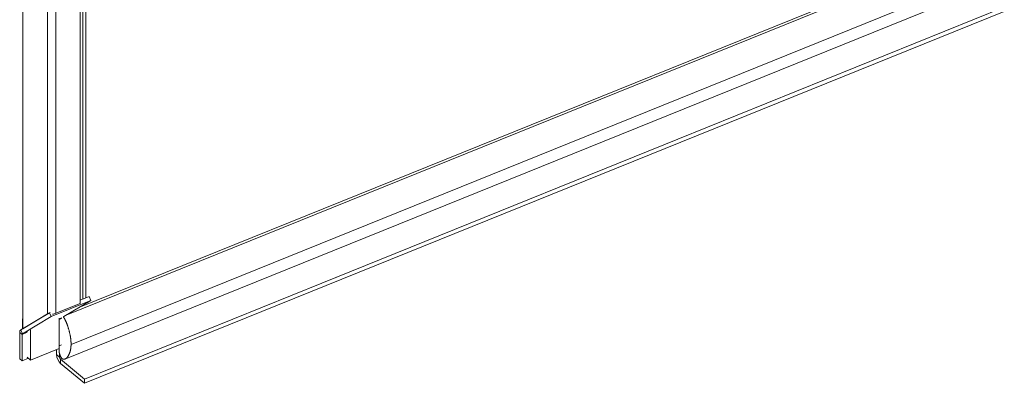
# Model space of a CAD drawing. Header units: inches. Extents: x 14 to 326, y 10 to 205.
# Tile 94 of 107: x 282.34 to 296.48, y 149.26 to 154.47. Entities that reach past the tile are written whole.
import ezdxf

# ---------------------------------------------------------------- set-up
doc = ezdxf.new("R2010")
doc.units = ezdxf.units.IN
doc.header["$LTSCALE"] = 20
doc.header["$MEASUREMENT"] = 0
doc.layers.add('Visible (ANSI)', color=7, linetype='Continuous', lineweight=5)
doc.layers.add('Visible Narrow (ANSI)', color=7, linetype='Continuous', lineweight=5)

msp = doc.modelspace()

# ---------------------------------------------------------------- linework, layer by layer
at = {"layer": 'Visible (ANSI)'}
for p, q in [((282.3877, 150.0394), (282.3877, 182.6177)), ((283.2116, 181.9201), (283.2116, 150.4034)), ((283.2947, 181.9691), (283.2947, 150.4806)), ((295.4647, 155.3027), (283.1928, 150.3417)), ((295.5277, 154.6711), (282.9946, 149.6045)), ((283.2766, 149.317), (296.4782, 154.654)), ((283.2766, 149.2558), (296.4782, 154.5928)), ((282.7945, 150.2147), (283.3679, 150.4465)), ((283.2116, 150.4034), (282.8635, 150.2626)), ((283.3679, 150.4465), (282.9791, 150.2137)), ((283.3439, 150.5005), (283.2116, 150.447)), ((283.3439, 150.5005), (283.3679, 150.4465)), ((282.7705, 150.2687), (282.3588, 150.0221)), ((282.3877, 150.0394), (282.7462, 150.2542)), ((282.7799, 150.2725), (282.7705, 150.2687)), ((282.7705, 150.2687), (282.7945, 150.2147)), ((282.3828, 149.9681), (282.7945, 150.2147)), ((282.3873, 150.1794), (282.3873, 150.0392)), ((282.9116, 149.7549), (282.9116, 150.1905)), ((282.3446, 149.9852), (282.3446, 149.6054)), ((282.5021, 149.5893), (282.5021, 150.0249)), ((282.3786, 149.5774), (282.3786, 149.9572)), ((282.5021, 149.5893), (282.9116, 149.7549)), ((282.8751, 149.6685), (282.8751, 149.7401)), ((282.9099, 149.7115), (282.9099, 149.7542)), ((282.9116, 149.7929), (282.9439, 149.8059)), ((282.9181, 149.6331), (282.9181, 149.678)), ((282.3786, 149.5774), (282.3446, 149.6054)), ((282.3786, 149.5774), (282.4712, 149.6148)), ((282.5021, 149.5893), (282.454, 149.629)), ((283.2766, 149.317), (282.9324, 149.6008)), ((282.9324, 149.5396), (283.2766, 149.2558)), ((283.2766, 149.317), (283.2766, 149.2558))]:
    msp.add_line(p, q, dxfattribs=at)
for centre, major_axis, start_param, end_param in [((282.5164, 150.073), (0.0843, -0.2086), 3.9226678, 4.0002711), ((282.3929, 149.9453), (-0.0316, 0.0781), 0.0732803, 0.8586784), ((282.3929, 149.9453), (-0.0094, 0.0232), 0.0732803, 0.8586784), ((282.9324, 149.6212), (0.0375, -0.0927), 4.0002711, 5.5710674), ((282.9324, 149.6212), (-0.0094, 0.0232), 0.8586784, 2.4294747)]:
    msp.add_ellipse(centre, major_axis=major_axis, ratio=0.4683232, start_param=start_param, end_param=end_param, dxfattribs=at)
for points, degree in [([(282.8635, 150.2626), (282.8496, 150.2544), (282.8327, 150.2489), (282.8157, 150.2462)], 3), ([(282.9673, 149.6029), (282.9525, 149.6079), (282.939, 149.6212), (282.9274, 149.6432), (282.9177, 149.6738), (282.9099, 149.7115)], 5)]:
    msp.add_open_spline(points, degree=degree, dxfattribs=at)
for points, knots in [([(282.971, 150.2104), (282.9744, 150.2055), (283.0032, 150.162), (283.0364, 150.0851), (283.0687, 149.9846), (283.0829, 149.8881), (283.082, 149.8145)], [0.41102843, 0.41102843, 0.41102843, 0.41102843, 0.41102843, 0.41102843, 0.43903867, 0.63903867, 0.63903867, 0.63903867, 0.63903867, 0.63903867, 0.63903867]), ([(283.082, 149.8145), (283.0814, 149.7614), (283.0691, 149.6847), (283.0392, 149.631), (283.0069, 149.6013), (282.9778, 149.5995), (282.9673, 149.6029)], [0.63903867, 0.63903867, 0.63903867, 0.63903867, 0.63903867, 0.63903867, 0.7834232, 0.87307564, 0.87307564, 0.87307564, 0.87307564, 0.87307564, 0.87307564])]:
    msp.add_open_spline(points, degree=5, knots=knots, dxfattribs=at)
at = {"layer": 'Visible Narrow (ANSI)'}
for p, q in [((283.2521, 150.4634), (283.2521, 181.9518)), ((282.7462, 150.2542), (282.7462, 181.8118)), ((282.8635, 181.7794), (282.8635, 150.2626)), ((295.5003, 155.282), (283.0122, 150.2335)), ((295.615, 154.8812), (283.082, 149.8145)), ((282.3877, 150.1791), (282.3873, 150.1794)), ((282.9116, 150.1819), (282.9481, 150.1966)), ((282.9439, 150.1857), (282.9116, 150.1726)), ((282.3786, 149.9572), (282.3446, 149.9852)), ((282.3588, 150.0221), (282.3828, 149.9681)), ((282.454, 149.9876), (282.3786, 149.9572)), ((282.3828, 149.9681), (282.4582, 149.9986)), ((282.8751, 149.6685), (282.9181, 149.6331)), ((282.9181, 149.6331), (282.9328, 149.639)), ((282.9548, 149.6098), (282.9324, 149.6008)), ((282.9324, 149.6008), (282.9324, 149.5396))]:
    msp.add_line(p, q, dxfattribs=at)

doc.saveas('drawing.dxf')
